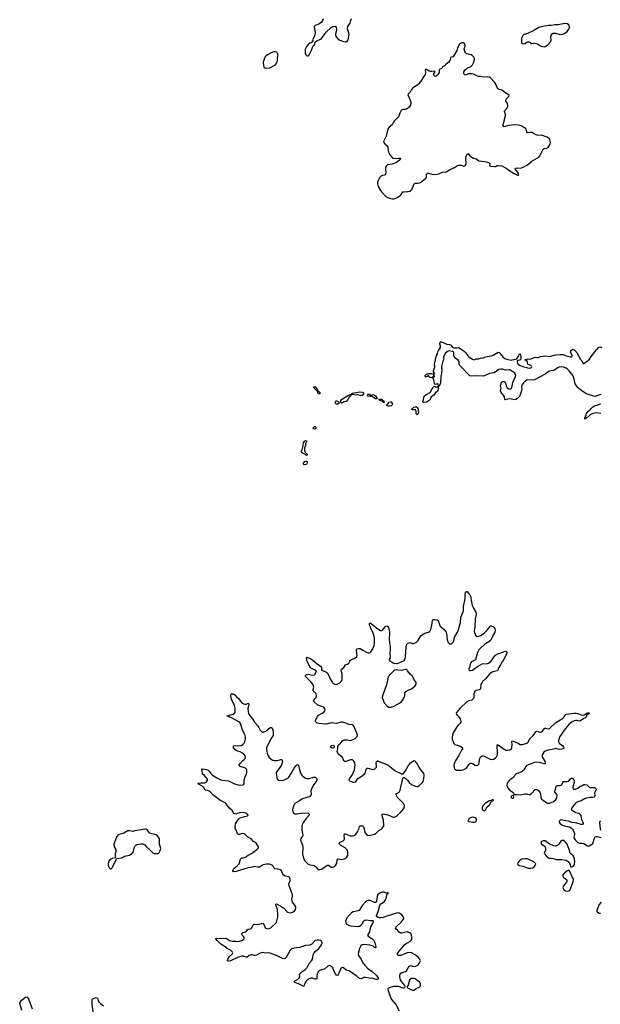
# Model space of a CAD drawing. Header units: inches. Extents: x 1835039 to 2027607, y 642849 to 774141.
# Tile 14 of 113: x 1881221 to 1894361, y 663888 to 686168. Entities that reach past the tile are written whole.
import ezdxf

# ---------------------------------------------------------------- set-up
doc = ezdxf.new("R2010")
doc.units = ezdxf.units.IN
doc.header["$MEASUREMENT"] = 0
for name, color, linetype in [('B8686', 7, 'Continuous'), ('B8687', 7, 'Continuous'), ('B8688', 7, 'Continuous'), ('B8696', 7, 'Continuous'), ('B8697', 7, 'Continuous'), ('B8698', 7, 'Continuous')]:
    doc.layers.add(name, color=color, linetype=linetype)

msp = doc.modelspace()

# ---------------------------------------------------------------- linework, layer by layer
at = {"layer": 'B8686', "color": 6, "elevation": 400}
for points in [[(1890000, 665523), (1889990, 665524), (1889870, 665499), (1889850, 665499), (1889830, 665507), (1889810, 665522), (1889770, 665568), (1889742, 665590), (1889726, 665610), (1889730, 665630), (1889746, 665650), (1889851, 665750), (1889903, 665810), (1889914, 665830), (1889912, 665850), (1889902, 665870), (1889872, 665910), (1889810, 665951), (1889770, 665954), (1889530, 665885), (1889450, 665852), (1889390, 665842), (1889365, 665845), (1889313, 665870), (1889296, 665890), (1889300, 665910), (1889333, 665990), (1889375, 666130), (1889397, 666163), (1889467, 666210), (1889500, 666250), (1889526, 666310), (1889533, 666367), (1889540, 666380), (1889558, 666390), (1889558, 666410), (1889550, 666415), (1889530, 666406), (1889515, 666405), (1889470, 666422), (1889430, 666422), (1889387, 666410), (1889350, 666391), (1889329, 666370), (1889311, 666330), (1889299, 666221), (1889294, 666206), (1889284, 666196), (1889270, 666192), (1889250, 666195), (1889150, 666237), (1889110, 666238), (1889088, 666230), (1889050, 666203), (1888976, 666130), (1888906, 666014), (1888879, 666001), (1888810, 665990), (1888770, 665978), (1888730, 665957), (1888697, 665930), (1888630, 665854), (1888606, 665810), (1888595, 665770), (1888599, 665739), (1888611, 665712), (1888659, 665679), (1888710, 665667), (1888870, 665650), (1888910, 665658), (1888942, 665678), (1888972, 665710), (1889010, 665773), (1889030, 665790), (1889070, 665796), (1889150, 665783), (1889204, 665784), (1889217, 665777), (1889221, 665770), (1889214, 665730), (1889161, 665639), (1889134, 665526), (1889099, 665470), (1889095, 665450), (1889110, 665426), (1889190, 665376), (1889235, 665330), (1889257, 665290), (1889269, 665251), (1889279, 665190), (1889279, 665170), (1889270, 665163), (1889250, 665172), (1889222, 665202), (1889147, 665227), (1889010, 665241), (1888970, 665237), (1888940, 665210), (1888911, 665150), (1888890, 665069), (1888885, 665010), (1888903, 664970), (1888951, 664911), (1888989, 664830), (1889030, 664775), (1889090, 664709), (1889200, 664630), (1889292, 664550), (1889331, 664490), (1889336, 664470), (1889330, 664449), (1889290, 664448), (1889210, 664471), (1889130, 664477), (1889050, 664496), (1889010, 664492), (1888950, 664465), (1888910, 664471), (1888890, 664485), (1888850, 664526), (1888790, 664561), (1888728, 664610), (1888670, 664643), (1888610, 664662), (1888550, 664712), (1888530, 664724), (1888510, 664723), (1888490, 664701), (1888445, 664590), (1888430, 664561), (1888410, 664541), (1888390, 664549), (1888370, 664578), (1888340, 664630), (1888317, 664690), (1888305, 664710), (1888270, 664745), (1888250, 664760), (1888230, 664764), (1888196, 664750), (1888127, 664693), (1888030, 664660), (1887998, 664642), (1887976, 664624), (1887965, 664610), (1887950, 664570), (1887944, 664530), (1887948, 664472), (1887940, 664460), (1887930, 664455), (1887910, 664459), (1887850, 664479), (1887810, 664478), (1887770, 664462), (1887727, 664433), (1887702, 664410), (1887680, 664380), (1887662, 664310), (1887650, 664292), (1887570, 664338), (1887450, 664384), (1887441, 664390), (1887438, 664410), (1887508, 664452), (1887531, 664469), (1887549, 664490), (1887558, 664510), (1887553, 664567), (1887560, 664580), (1887612, 664628), (1887650, 664650), (1887690, 664682), (1887730, 664724), (1887783, 664830), (1887825, 664875), (1887844, 664910), (1887857, 664950), (1887865, 665010), (1887879, 665041), (1887910, 665079), (1887990, 665154), (1888035, 665210), (1888060, 665250), (1888066, 665270), (1888065, 665290), (1888054, 665314), (1888032, 665332), (1887982, 665342), (1887950, 665341), (1887910, 665330), (1887890, 665316), (1887831, 665249), (1887791, 665229), (1887690, 665218), (1887550, 665173), (1887430, 665160), (1887370, 665142), (1887344, 665116), (1887252, 664950), (1887230, 664926), (1887210, 664917), (1887170, 664924), (1887050, 664988), (1886990, 665007), (1886890, 665047), (1886850, 665049), (1886790, 665042), (1886710, 665058), (1886650, 665036), (1886580, 665000), (1886550, 664991), (1886530, 664991), (1886490, 665006), (1886450, 665005), (1886416, 664990), (1886370, 664957), (1886350, 664956), (1886276, 664976), (1886246, 664974), (1886150, 664945), (1885990, 664873), (1885945, 664865), (1885925, 664870), (1885922, 664890), (1885928, 664910), (1885969, 664970), (1886036, 665030), (1886042, 665050), (1886038, 665070), (1885990, 665110), (1885914, 665154), (1885850, 665205), (1885770, 665250), (1885688, 665330), (1885659, 665370), (1885662, 665378), (1885676, 665384), (1885790, 665378), (1885890, 665384), (1885910, 665376), (1885944, 665344), (1885969, 665329), (1886030, 665313), (1886110, 665318), (1886170, 665309), (1886250, 665328), (1886290, 665356), (1886300, 665370), (1886302, 665390), (1886291, 665411), (1886255, 665450), (1886246, 665470), (1886247, 665493), (1886269, 665510), (1886333, 665527), (1886344, 665536), (1886370, 665573), (1886390, 665588), (1886450, 665598), (1886470, 665608), (1886486, 665634), (1886510, 665693), (1886530, 665701), (1886610, 665694), (1886690, 665719), (1886710, 665722), (1886730, 665718), (1886750, 665699), (1886778, 665618), (1886790, 665607), (1886830, 665599), (1886870, 665604), (1886910, 665624), (1887022, 665730), (1887033, 665747), (1887043, 665777), (1887062, 665870), (1887064, 665910), (1887054, 666030), (1887046, 666066), (1887020, 666130), (1887016, 666150), (1887023, 666157), (1887030, 666161), (1887050, 666157), (1887157, 666097), (1887202, 666062), (1887270, 665987), (1887291, 665971), (1887330, 665956), (1887370, 665962), (1887430, 665990), (1887451, 666010), (1887464, 666030), (1887471, 666070), (1887468, 666090), (1887448, 666130), (1887398, 666198), (1887384, 666224), (1887380, 666270), (1887394, 666330), (1887395, 666370), (1887391, 666390), (1887316, 666570), (1887315, 666610), (1887343, 666690), (1887345, 666730), (1887333, 666753), (1887310, 666773), (1887230, 666791), (1887195, 666810), (1887179, 666830), (1887145, 666905), (1887114, 666934), (1887070, 666946), (1886994, 666954), (1886979, 666970), (1886954, 667014), (1886933, 667033), (1886876, 667056), (1886810, 667062), (1886733, 667047), (1886650, 666994), (1886631, 666989), (1886610, 666988), (1886530, 667003), (1886510, 667002), (1886450, 666983), (1886394, 666974), (1886294, 666946), (1886119, 666890), (1886065, 666885), (1886045, 666890), (1886045, 666910), (1886052, 666930), (1886070, 666963), (1886140, 667020), (1886187, 667070), (1886199, 667090), (1886216, 667170), (1886230, 667190), (1886250, 667199), (1886290, 667204), (1886326, 667214), (1886410, 667272), (1886470, 667300), (1886586, 667390), (1886609, 667410), (1886623, 667430), (1886623, 667450), (1886573, 667533), (1886539, 667559), (1886510, 667572), (1886457, 667630), (1886379, 667679), (1886310, 667747), (1886266, 667754), (1886230, 667747), (1886190, 667727), (1886170, 667727), (1886156, 667736), (1886148, 667748), (1886136, 667790), (1886100, 667870), (1886099, 667930), (1886108, 667970), (1886129, 668011), (1886178, 668082), (1886199, 668101), (1886230, 668118), (1886290, 668131), (1886310, 668139), (1886378, 668150), (1886389, 668170), (1886339, 668210), (1886270, 668230), (1886190, 668224), (1886110, 668193), (1886090, 668196), (1886070, 668206), (1886026, 668270), (1885966, 668326), (1885890, 668432), (1885870, 668447), (1885750, 668504), (1885676, 668570), (1885590, 668625), (1885533, 668693), (1885510, 668713), (1885470, 668727), (1885430, 668735), (1885408, 668748), (1885387, 668790), (1885369, 668810), (1885343, 668830), (1885281, 668861), (1885269, 668870), (1885259, 668890), (1885310, 668902), (1885370, 668898), (1885410, 668901), (1885444, 668916), (1885474, 668950), (1885475, 668970), (1885464, 668990), (1885403, 669063), (1885370, 669090), (1885357, 669110), (1885349, 669169), (1885341, 669190), (1885341, 669210), (1885350, 669217), (1885411, 669210), (1885450, 669199), (1885483, 669183), (1885506, 669166), (1885545, 669110), (1885583, 669070), (1885682, 669010), (1885773, 668970), (1885810, 668960), (1885950, 668945), (1886070, 668883), (1886110, 668868), (1886190, 668850), (1886270, 668851), (1886294, 668866), (1886304, 668890), (1886303, 668950), (1886307, 668990), (1886322, 669038), (1886356, 669104), (1886364, 669130), (1886362, 669190), (1886352, 669212), (1886330, 669230), (1886208, 669268), (1886187, 669290), (1886190, 669310), (1886210, 669340), (1886270, 669402), (1886305, 669430), (1886321, 669450), (1886330, 669474), (1886327, 669510), (1886296, 669550), (1886264, 669570), (1886210, 669598), (1886150, 669615), (1886119, 669630), (1886075, 669670), (1886063, 669690), (1886058, 669710), (1886063, 669730), (1886070, 669737), (1886098, 669742), (1886190, 669735), (1886230, 669747), (1886270, 669770), (1886300, 669800), (1886318, 669830), (1886329, 669890), (1886330, 669930), (1886314, 669990), (1886310, 670000)], [(1886959, 670000), (1886959, 669990), (1886955, 669970), (1886905, 669895), (1886869, 669810), (1886830, 669743), (1886807, 669690), (1886803, 669650), (1886833, 669530), (1886870, 669476), (1886912, 669432), (1886950, 669413), (1886990, 669405), (1887052, 669408), (1887130, 669430), (1887150, 669428), (1887165, 669410), (1887168, 669388), (1887162, 669350), (1887145, 669310), (1887110, 669250), (1887025, 669130), (1887024, 669110), (1887043, 669010), (1887050, 668988), (1887070, 668963), (1887095, 668955), (1887190, 668959), (1887230, 668972), (1887290, 669008), (1887310, 669030), (1887362, 669110), (1887430, 669230), (1887470, 669284), (1887490, 669304), (1887510, 669316), (1887530, 669298), (1887550, 669190), (1887584, 669104), (1887606, 669070), (1887630, 669050), (1887690, 669008), (1887730, 668995), (1887770, 668995), (1887870, 669030), (1887910, 669025), (1887932, 669012), (1887940, 669000), (1887945, 668990), (1887944, 668970), (1887927, 668930), (1887876, 668864), (1887819, 668750), (1887810, 668710), (1887821, 668650), (1887816, 668630), (1887805, 668610), (1887790, 668591), (1887770, 668579), (1887670, 668555), (1887610, 668532), (1887551, 668489), (1887450, 668430), (1887430, 668403), (1887410, 668353), (1887396, 668290), (1887399, 668250), (1887410, 668227), (1887425, 668210), (1887450, 668200), (1887490, 668198), (1887630, 668217), (1887750, 668210), (1887772, 668190), (1887772, 668170), (1887759, 668150), (1887696, 668084), (1887647, 668013), (1887616, 667950), (1887603, 667910), (1887604, 667830), (1887625, 667750), (1887630, 667710), (1887625, 667690), (1887584, 667636), (1887579, 667610), (1887582, 667590), (1887620, 667490), (1887630, 667450), (1887632, 667390), (1887621, 667330), (1887621, 667290), (1887647, 667193), (1887670, 667144), (1887750, 667059), (1887790, 667043), (1887850, 667040), (1887888, 667028), (1887921, 667001), (1887965, 666945), (1887990, 666934), (1888010, 666935), (1888050, 666949), (1888170, 667027), (1888190, 667035), (1888210, 667035), (1888270, 666992), (1888290, 666989), (1888330, 667001), (1888350, 667013), (1888369, 667031), (1888390, 667067), (1888398, 667090), (1888407, 667153), (1888418, 667170), (1888430, 667176), (1888512, 667168), (1888570, 667181), (1888602, 667198), (1888623, 667217), (1888646, 667254), (1888651, 667290), (1888649, 667330), (1888637, 667370), (1888627, 667390), (1888590, 667430), (1888485, 667490), (1888462, 667510), (1888450, 667530), (1888457, 667550), (1888545, 667590), (1888564, 667610), (1888572, 667630), (1888573, 667650), (1888564, 667716), (1888570, 667744), (1888590, 667747), (1888610, 667740), (1888685, 667705), (1888710, 667698), (1888750, 667698), (1888791, 667709), (1888830, 667737), (1888869, 667791), (1888898, 667850), (1888912, 667908), (1888930, 667925), (1888950, 667929), (1888985, 667925), (1888996, 667916), (1889008, 667888), (1889023, 667810), (1889038, 667770), (1889067, 667730), (1889090, 667715), (1889130, 667708), (1889190, 667719), (1889250, 667739), (1889290, 667762), (1889350, 667819), (1889404, 667850), (1889427, 667870), (1889450, 667900), (1889459, 667921), (1889463, 667950), (1889451, 668049), (1889424, 668150), (1889424, 668176), (1889430, 668196), (1889450, 668201), (1889550, 668173), (1889670, 668119), (1889698, 668122), (1889730, 668136), (1889770, 668165), (1889840, 668230), (1889894, 668290), (1889924, 668330), (1889930, 668350), (1889929, 668389), (1889908, 668430), (1889775, 668570), (1889738, 668630), (1889738, 668650), (1889809, 668691), (1889835, 668730), (1889881, 668970), (1889890, 668998), (1889902, 669018), (1889910, 669023), (1889930, 669020), (1889970, 668992), (1890000, 668956)], [(1890000, 669264), (1889962, 669190), (1889910, 669118), (1889890, 669099), (1889870, 669093), (1889710, 669173), (1889600, 669260), (1889570, 669290), (1889539, 669310), (1889330, 669389), (1889311, 669389), (1889291, 669369), (1889283, 669350), (1889281, 669330), (1889288, 669290), (1889288, 669250), (1889276, 669230), (1889250, 669208), (1889223, 669197), (1889110, 669224), (1889090, 669226), (1889079, 669221), (1889063, 669210), (1889053, 669190), (1889030, 669110), (1889017, 669090), (1888973, 669050), (1888859, 668981), (1888810, 668915), (1888790, 668905), (1888770, 668906), (1888696, 668936), (1888685, 668945), (1888677, 668970), (1888684, 668990), (1888754, 669090), (1888796, 669190), (1888811, 669310), (1888804, 669350), (1888784, 669390), (1888770, 669405), (1888750, 669416), (1888730, 669420), (1888710, 669417), (1888610, 669384), (1888585, 669385), (1888570, 669390), (1888559, 669399), (1888524, 669470), (1888470, 669522), (1888430, 669550), (1888420, 669570), (1888409, 669610), (1888424, 669670), (1888424, 669730), (1888429, 669750), (1888485, 669795), (1888530, 669848), (1888550, 669863), (1888570, 669870), (1888630, 669870), (1888710, 669859), (1888730, 669865), (1888814, 669906), (1888842, 669930), (1888856, 669950), (1888864, 669990), (1888862, 670000)], [(1890000, 665052), (1889990, 665050), (1889846, 664990), (1889799, 664990), (1889773, 665010), (1889772, 665030), (1889781, 665050), (1889930, 665232), (1889970, 665265), (1890000, 665281)], [(1889817, 663730), (1889736, 663890), (1889699, 663939), (1889648, 663988), (1889630, 664017), (1889568, 664190), (1889562, 664210), (1889562, 664238), (1889570, 664255), (1889590, 664270), (1889690, 664296), (1889776, 664296), (1889810, 664288), (1889890, 664259), (1889910, 664258), (1889934, 664266), (1889942, 664290), (1889935, 664310), (1889862, 664402), (1889842, 664442), (1889824, 664510), (1889824, 664550), (1889830, 664570), (1889847, 664590), (1889870, 664604), (1889950, 664630), (1889975, 664645), (1889992, 664668), (1890000, 664683)], [(1890000, 664302), (1889992, 664290), (1889992, 664270), (1890000, 664262)], [(1881266, 663750), (1881221, 663910), (1881222, 663930), (1881270, 663985), (1881330, 664038), (1881350, 664051), (1881370, 664056), (1881390, 664046), (1881421, 664010), (1881503, 663783)], [(1882890, 663661), (1882865, 663890), (1882865, 663995), (1882872, 664008), (1882950, 664042), (1882970, 664038), (1882990, 664012), (1882996, 663970), (1883018, 663938), (1883056, 663896), (1883119, 663850)]]:
    msp.add_lwpolyline(points, dxfattribs=at)
at = {"layer": 'B8686', "color": 6}
for points, elevation in [([(1888310, 669683), (1888275, 669690), (1888257, 669710), (1888259, 669730), (1888290, 669747), (1888310, 669750), (1888330, 669745), (1888341, 669730), (1888341, 669710), (1888330, 669689)], 400), ([(1884050, 667853), (1883830, 667816), (1883779, 667801), (1883750, 667803), (1883710, 667815), (1883670, 667813), (1883577, 667763), (1883470, 667728), (1883444, 667716), (1883424, 667696), (1883409, 667671), (1883393, 667607), (1883367, 667550), (1883354, 667506), (1883360, 667450), (1883395, 667390), (1883400, 667370), (1883401, 667350), (1883384, 667290), (1883379, 667250), (1883392, 667208), (1883380, 667200), (1883312, 667190), (1883270, 667165), (1883239, 667130), (1883223, 667077), (1883226, 667030), (1883250, 666971), (1883271, 666951), (1883290, 666951), (1883310, 666966), (1883352, 667050), (1883380, 667120), (1883416, 667184), (1883530, 667202), (1883550, 667210), (1883570, 667228), (1883590, 667238), (1883710, 667265), (1883750, 667285), (1883786, 667330), (1883796, 667350), (1883812, 667428), (1883833, 667470), (1883849, 667491), (1883870, 667503), (1883970, 667518), (1884010, 667520), (1884030, 667515), (1884050, 667500), (1884090, 667448), (1884170, 667385), (1884233, 667313), (1884270, 667301), (1884323, 667297), (1884350, 667300), (1884370, 667310), (1884404, 667370), (1884414, 667410), (1884389, 667510), (1884382, 667630), (1884363, 667670), (1884330, 667711), (1884310, 667723), (1884210, 667746), (1884170, 667762), (1884150, 667779), (1884110, 667827), (1884090, 667843), (1884070, 667852)], 500)]:
    msp.add_lwpolyline(points, close=True, dxfattribs=dict(at, elevation=elevation))
at = {"layer": 'B8687', "color": 6, "elevation": 400}
for points in [[(1887990, 677700), (1887973, 677710), (1887965, 677730), (1887960, 677760), (1887920, 677790), (1887889, 677829), (1887881, 677850), (1887890, 677867), (1887910, 677862), (1887941, 677821), (1887954, 677810), (1887978, 677758), (1887990, 677753), (1888014, 677730), (1888016, 677710), (1888010, 677705)], [(1888925, 677665), (1888870, 677682), (1888830, 677673), (1888770, 677689), (1888735, 677685), (1888722, 677678), (1888703, 677650), (1888675, 677625), (1888651, 677570), (1888630, 677540), (1888610, 677529), (1888546, 677514), (1888510, 677490), (1888484, 677510), (1888492, 677550), (1888507, 677570), (1888650, 677662), (1888698, 677690), (1888723, 677697), (1888735, 677705), (1888735, 677710), (1888750, 677717), (1888910, 677749), (1888977, 677737), (1888991, 677730), (1889005, 677710), (1889005, 677690), (1888998, 677682), (1888970, 677666)], [(1888410, 677468), (1888390, 677470), (1888377, 677477), (1888369, 677489), (1888364, 677510), (1888367, 677530), (1888380, 677540), (1888390, 677542), (1888417, 677537), (1888431, 677530), (1888446, 677510), (1888448, 677490), (1888427, 677473)], [(1889170, 677672), (1889190, 677672), (1889210, 677682), (1889230, 677685), (1889250, 677675), (1889279, 677650), (1889301, 677610), (1889302, 677590), (1889290, 677585), (1889270, 677589), (1889206, 677630), (1889190, 677646), (1889170, 677638), (1889150, 677638), (1889110, 677649), (1889095, 677670), (1889098, 677690), (1889110, 677696), (1889130, 677696)], [(1889450, 677502), (1889438, 677518), (1889415, 677535), (1889370, 677549), (1889362, 677562), (1889349, 677571), (1889370, 677582), (1889410, 677578), (1889451, 677550), (1889472, 677510), (1889470, 677506)], [(1889590, 677422), (1889564, 677424), (1889546, 677430), (1889528, 677452), (1889538, 677470), (1889550, 677476), (1889585, 677515), (1889610, 677524), (1889630, 677520), (1889654, 677493), (1889658, 677470), (1889651, 677449), (1889630, 677428)], [(1887890, 676899), (1887870, 676910), (1887866, 676930), (1887870, 676940), (1887890, 676963), (1887910, 676964), (1887922, 676950), (1887925, 676930), (1887910, 676907)], [(1887710, 676307), (1887690, 676321), (1887677, 676337), (1887614, 676370), (1887602, 676390), (1887602, 676410), (1887621, 676459), (1887645, 676590), (1887670, 676629), (1887690, 676642), (1887710, 676641), (1887718, 676630), (1887686, 676570), (1887686, 676530), (1887667, 676470), (1887663, 676430), (1887684, 676384), (1887735, 676330), (1887726, 676314)], [(1887670, 676092), (1887652, 676092), (1887644, 676110), (1887645, 676130), (1887661, 676159), (1887673, 676170), (1887710, 676180), (1887725, 676170), (1887730, 676150), (1887723, 676117), (1887710, 676104)]]:
    msp.add_lwpolyline(points, close=True, dxfattribs=at)
for points in [[(1888862, 670000), (1888860, 670010), (1888819, 670090), (1888785, 670185), (1888770, 670201), (1888750, 670211), (1888670, 670218), (1888599, 670250), (1888530, 670270), (1888488, 670272), (1888390, 670245), (1888270, 670254), (1888190, 670231), (1888150, 670225), (1887990, 670239), (1887957, 670250), (1887929, 670270), (1887918, 670290), (1887916, 670310), (1887930, 670350), (1887958, 670402), (1887985, 670430), (1888070, 670473), (1888105, 670495), (1888127, 670530), (1888132, 670550), (1888130, 670570), (1888103, 670610), (1888070, 670626), (1887990, 670650), (1887970, 670660), (1887885, 670730), (1887869, 670750), (1887877, 670770), (1887910, 670804), (1887927, 670830), (1887936, 670870), (1887927, 670910), (1887890, 670950), (1887865, 670990), (1887864, 671010), (1887876, 671064), (1887873, 671090), (1887852, 671132), (1887818, 671178), (1887690, 671308), (1887689, 671330), (1887709, 671350), (1887730, 671355), (1887790, 671350), (1887850, 671336), (1887890, 671343), (1887910, 671361), (1887927, 671413), (1887939, 671430), (1887826, 671486), (1887802, 671510), (1887763, 671570), (1887742, 671622), (1887725, 671650), (1887719, 671670), (1887720, 671700), (1887710, 671734), (1887730, 671742), (1887810, 671707), (1887856, 671676), (1887957, 671590), (1888030, 671542), (1888052, 671510), (1888053, 671470), (1888060, 671450), (1888090, 671430), (1888152, 671410), (1888175, 671395), (1888196, 671370), (1888250, 671255), (1888290, 671176), (1888302, 671162), (1888310, 671153), (1888350, 671133), (1888390, 671126), (1888470, 671163), (1888495, 671190), (1888516, 671224), (1888522, 671250), (1888518, 671370), (1888496, 671430), (1888495, 671450), (1888504, 671470), (1888557, 671510), (1888575, 671530), (1888598, 671570), (1888630, 671584), (1888669, 671610), (1888690, 671651), (1888710, 671674), (1888730, 671687), (1888790, 671710), (1888830, 671733), (1888848, 671752), (1888855, 671790), (1888845, 671895), (1888847, 671913), (1888858, 671930), (1888890, 671940), (1888930, 671936), (1888990, 671899), (1889070, 671859), (1889110, 671844), (1889130, 671842), (1889150, 671851), (1889170, 671867), (1889216, 671930), (1889241, 672010), (1889249, 672050), (1889253, 672110), (1889251, 672170), (1889243, 672210), (1889212, 672312), (1889171, 672390), (1889163, 672423), (1889138, 672470), (1889135, 672505), (1889150, 672518), (1889250, 672448), (1889302, 672402), (1889390, 672349), (1889410, 672344), (1889430, 672353), (1889490, 672430), (1889510, 672444), (1889530, 672450), (1889555, 672435), (1889570, 672411), (1889590, 672334), (1889594, 672270), (1889586, 672167), (1889594, 672054), (1889605, 671990), (1889607, 671927), (1889599, 671830), (1889604, 671730), (1889580, 671690), (1889583, 671670), (1889650, 671628), (1889690, 671610), (1889750, 671600), (1889770, 671603), (1889910, 671660), (1889930, 671675), (1889948, 671710), (1889950, 671774), (1889969, 671949), (1889970, 671990), (1889972, 672010), (1889984, 672036), (1890000, 672051)], [(1890000, 671436), (1889990, 671448), (1889970, 671464), (1889950, 671467), (1889890, 671450), (1889830, 671443), (1889750, 671455), (1889710, 671450), (1889685, 671435), (1889602, 671350), (1889570, 671310), (1889561, 671290), (1889520, 671120), (1889430, 670870), (1889428, 670830), (1889444, 670770), (1889470, 670711), (1889530, 670640), (1889550, 670624), (1889570, 670615), (1889590, 670612), (1889630, 670615), (1889670, 670628), (1889790, 670685), (1889852, 670728), (1889890, 670777), (1889920, 670830), (1889934, 670870), (1889941, 670939), (1889950, 670959), (1889980, 670980), (1890000, 670990)], [(1886310, 670000), (1886257, 670117), (1886224, 670230), (1886205, 670265), (1886183, 670283), (1886030, 670364), (1885965, 670390), (1885950, 670401), (1885909, 670410), (1885922, 670418), (1885950, 670421), (1886050, 670454), (1886083, 670477), (1886095, 670490), (1886100, 670510), (1886097, 670590), (1886086, 670646), (1886014, 670790), (1886001, 670870), (1886006, 670914), (1886050, 670911), (1886070, 670903), (1886090, 670887), (1886127, 670847), (1886171, 670810), (1886250, 670711), (1886275, 670695), (1886330, 670675), (1886350, 670679), (1886390, 670701), (1886405, 670690), (1886407, 670667), (1886386, 670590), (1886389, 670510), (1886401, 670470), (1886425, 670430), (1886490, 670350), (1886536, 670270), (1886612, 670190), (1886634, 670154), (1886663, 670090), (1886690, 670058), (1886712, 670048), (1886730, 670047), (1886750, 670052), (1886790, 670070), (1886890, 670148), (1886910, 670155), (1886930, 670146), (1886936, 670136), (1886956, 670070), (1886959, 670000)]]:
    msp.add_lwpolyline(points, dxfattribs=at)
at = {"layer": 'B8688', "color": 6, "elevation": 500}
for points in [[(1888091, 686189), (1888074, 686146), (1888050, 686113), (1887990, 686070), (1887905, 686035), (1887888, 686012), (1887891, 685949), (1887906, 685890), (1887906, 685870), (1887883, 685777), (1887851, 685710), (1887852, 685690), (1887846, 685670), (1887817, 685643), (1887790, 685633), (1887756, 685610), (1887710, 685559), (1887690, 685518), (1887684, 685490), (1887684, 685410), (1887688, 685388), (1887710, 685361), (1887730, 685347), (1887750, 685351), (1887770, 685371), (1887833, 685490), (1887855, 685565), (1887863, 685577), (1887890, 685594), (1887902, 685630), (1887902, 685650), (1887914, 685666), (1887949, 685691), (1888030, 685728), (1888050, 685744), (1888157, 685883), (1888270, 685994), (1888310, 686016), (1888350, 686021), (1888372, 686012), (1888384, 685990), (1888389, 685949), (1888384, 685890), (1888372, 685850), (1888372, 685810), (1888390, 685770), (1888426, 685726), (1888464, 685704), (1888550, 685676), (1888590, 685668), (1888610, 685668), (1888630, 685676), (1888655, 685710), (1888676, 685830), (1888664, 685884), (1888639, 685950), (1888638, 685970), (1888650, 686010), (1888698, 686090), (1888713, 686150), (1888730, 686196)], [(1890000, 684161), (1889978, 684142), (1889950, 684135), (1889890, 684137), (1889868, 684130), (1889852, 684110), (1889821, 684050), (1889791, 683970), (1889694, 683870), (1889680, 683850), (1889650, 683790), (1889584, 683736), (1889556, 683690), (1889516, 683530), (1889494, 683486), (1889459, 683430), (1889457, 683410), (1889463, 683390), (1889490, 683350), (1889536, 683310), (1889550, 683290), (1889556, 683270), (1889557, 683210), (1889567, 683170), (1889601, 683110), (1889647, 683050), (1889670, 683033), (1889710, 683024), (1889790, 683034), (1889832, 683032), (1889836, 683030), (1889836, 683010), (1889820, 682990), (1889775, 682950), (1889735, 682925), (1889650, 682895), (1889550, 682884), (1889530, 682868), (1889518, 682850), (1889503, 682810), (1889502, 682770), (1889511, 682710), (1889499, 682670), (1889490, 682659), (1889470, 682650), (1889430, 682642), (1889407, 682633), (1889362, 682590), (1889332, 682530), (1889320, 682490), (1889316, 682450), (1889332, 682392), (1889386, 682306), (1889412, 682270), (1889510, 682168), (1889550, 682142), (1889610, 682121), (1889656, 682116), (1889690, 682117), (1889730, 682127), (1889779, 682150), (1889833, 682190), (1889851, 682209), (1889875, 682250), (1889894, 682270), (1889924, 682276), (1890000, 682277)]]:
    msp.add_lwpolyline(points, dxfattribs=at)
msp.add_lwpolyline([(1887010, 685441), (1886970, 685439), (1886910, 685418), (1886830, 685375), (1886779, 685330), (1886763, 685297), (1886733, 685210), (1886731, 685190), (1886737, 685137), (1886750, 685092), (1886770, 685076), (1886810, 685068), (1886881, 685079), (1887010, 685147), (1887029, 685171), (1887046, 685214), (1887053, 685250), (1887053, 685290), (1887066, 685350), (1887061, 685401), (1887032, 685432)], close=True, dxfattribs=at)
at = {"layer": 'B8696', "color": 6, "elevation": 400}
for points in [[(1891024, 670000), (1891011, 669951), (1891007, 669913), (1891009, 669890), (1891050, 669790), (1891069, 669770), (1891130, 669754), (1891191, 669731), (1891228, 669710), (1891244, 669690), (1891239, 669670), (1891210, 669626), (1891161, 669519), (1891090, 669415), (1891067, 669370), (1891054, 669330), (1891049, 669290), (1891057, 669237), (1891072, 669212), (1891109, 669189), (1891164, 669184), (1891210, 669187), (1891270, 669201), (1891330, 669230), (1891390, 669318), (1891410, 669337), (1891430, 669346), (1891450, 669345), (1891470, 669336), (1891530, 669300), (1891566, 669294), (1891590, 669300), (1891605, 669315), (1891617, 669343), (1891629, 669430), (1891641, 669470), (1891664, 669496), (1891690, 669511), (1891710, 669511), (1891730, 669504), (1891870, 669434), (1891910, 669426), (1891950, 669434), (1891994, 669470), (1892011, 669490), (1892031, 669530), (1892035, 669585), (1892024, 669730), (1892030, 669757), (1892050, 669758), (1892210, 669646), (1892230, 669639), (1892270, 669635), (1892310, 669645), (1892330, 669656), (1892348, 669672), (1892358, 669690), (1892364, 669770), (1892358, 669830), (1892369, 669851), (1892424, 669824), (1892490, 669805), (1892550, 669769), (1892590, 669767), (1892705, 669795), (1892730, 669819), (1892761, 669890), (1892843, 669970), (1892865, 670000)], [(1893482, 670000), (1893447, 669950), (1893420, 669890), (1893412, 669850), (1893425, 669805), (1893442, 669782), (1893502, 669742), (1893530, 669710), (1893535, 669690), (1893527, 669670), (1893490, 669659), (1893430, 669651), (1893353, 669673), (1893330, 669672), (1893270, 669656), (1893170, 669642), (1893110, 669613), (1893084, 669590), (1893061, 669559), (1893047, 669530), (1893043, 669510), (1893044, 669490), (1893050, 669476), (1893105, 669390), (1893114, 669350), (1893110, 669330), (1893090, 669328), (1892982, 669362), (1892913, 669367), (1892870, 669360), (1892729, 669310), (1892697, 669290), (1892675, 669270), (1892630, 669194), (1892590, 669152), (1892550, 669133), (1892458, 669102), (1892430, 669076), (1892401, 669030), (1892310, 668966), (1892267, 668913), (1892250, 668873), (1892247, 668847), (1892253, 668810), (1892290, 668757), (1892373, 668690), (1892393, 668670), (1892410, 668642), (1892434, 668634), (1892470, 668634), (1892550, 668625), (1892650, 668651), (1892690, 668648), (1892750, 668635), (1892770, 668636), (1892810, 668667), (1892880, 668740), (1892890, 668747), (1892910, 668750), (1892930, 668746), (1892950, 668736), (1892970, 668717), (1893000, 668670), (1893006, 668650), (1893012, 668572), (1893030, 668533), (1893050, 668514), (1893090, 668492), (1893150, 668447), (1893170, 668438), (1893210, 668441), (1893290, 668468), (1893344, 668510), (1893370, 668547), (1893378, 668570), (1893384, 668610), (1893376, 668636), (1893333, 668690), (1893330, 668710), (1893371, 668829), (1893390, 668839), (1893450, 668836), (1893470, 668843), (1893490, 668865), (1893512, 668908), (1893530, 668926), (1893610, 668928), (1893641, 668939), (1893658, 668950), (1893690, 668988), (1893710, 669004), (1893730, 669002), (1893750, 668985), (1893762, 668970), (1893770, 668950), (1893770, 668910), (1893746, 668830), (1893739, 668790), (1893745, 668765), (1893757, 668757), (1893790, 668755), (1893817, 668763), (1893850, 668780), (1893901, 668819), (1893950, 668839), (1893990, 668862), (1894010, 668865), (1894055, 668855), (1894100, 668810), (1894130, 668796), (1894170, 668792), (1894230, 668794), (1894248, 668788), (1894262, 668770), (1894264, 668750), (1894233, 668670), (1894238, 668610), (1894233, 668590), (1894222, 668578), (1894192, 668568), (1894130, 668567), (1894050, 668552), (1894004, 668536), (1893926, 668494), (1893850, 668473), (1893810, 668446), (1893730, 668358), (1893713, 668330), (1893708, 668310), (1893712, 668292), (1893733, 668270), (1893809, 668229), (1893875, 668210), (1893906, 668186), (1893918, 668158), (1893937, 668070), (1893969, 668010), (1893974, 667986), (1893970, 667961), (1893950, 667954), (1893930, 667955), (1893829, 667990), (1893790, 667997), (1893722, 668002), (1893639, 668030), (1893570, 668041), (1893510, 668058), (1893490, 668060), (1893450, 668051), (1893431, 668030), (1893433, 668010), (1893446, 667990), (1893493, 667950), (1893546, 667930), (1893663, 667903), (1893701, 667881), (1893733, 667853), (1893749, 667830), (1893776, 667750), (1893776, 667730), (1893763, 667670), (1893767, 667650), (1893792, 667608), (1893850, 667552), (1893870, 667538), (1893890, 667534), (1893952, 667532), (1893990, 667524), (1894070, 667470), (1894090, 667466), (1894110, 667472), (1894170, 667509), (1894190, 667530), (1894228, 667650), (1894245, 667675), (1894270, 667685), (1894290, 667686), (1894350, 667668), (1894370, 667666)], [(1890000, 668956), (1890038, 668910), (1890090, 668862), (1890170, 668824), (1890210, 668817), (1890230, 668820), (1890262, 668838), (1890337, 668910), (1890350, 668931), (1890368, 668990), (1890378, 669078), (1890368, 669110), (1890280, 669220), (1890210, 669341), (1890170, 669393), (1890150, 669397), (1890070, 669351), (1890050, 669334), (1890012, 669288), (1890000, 669264)], [(1894373, 667830), (1894356, 667910), (1894348, 668010), (1894356, 668030), (1894370, 668039)], [(1894381, 666199), (1894330, 666136), (1894317, 666110), (1894284, 666010), (1894282, 665990), (1894295, 665970), (1894333, 665953), (1894367, 665947)], [(1890000, 665281), (1890053, 665310), (1890075, 665330), (1890088, 665350), (1890094, 665370), (1890094, 665410), (1890086, 665450), (1890070, 665487), (1890050, 665508), (1890010, 665523), (1890000, 665523)], [(1890000, 664683), (1890030, 664745), (1890050, 664762), (1890070, 664763), (1890111, 664751), (1890167, 664747), (1890190, 664750), (1890228, 664770), (1890248, 664790), (1890273, 664827), (1890290, 664870), (1890288, 664890), (1890280, 664910), (1890248, 664950), (1890174, 665010), (1890090, 665055), (1890050, 665060), (1890000, 665052)], [(1890000, 664262), (1890012, 664250), (1890102, 664210), (1890150, 664207), (1890193, 664247), (1890230, 664257), (1890270, 664277), (1890283, 664290), (1890293, 664310), (1890293, 664350), (1890286, 664370), (1890267, 664390), (1890170, 664464), (1890150, 664471), (1890090, 664472), (1890048, 664450), (1890035, 664430), (1890030, 664370), (1890010, 664318), (1890000, 664302)]]:
    msp.add_lwpolyline(points, dxfattribs=at)
for points in [[(1892395, 668615), (1892370, 668613), (1892344, 668590), (1892341, 668570), (1892350, 668559), (1892370, 668549), (1892390, 668551), (1892403, 668570), (1892402, 668602)], [(1891938, 668518), (1891910, 668514), (1891890, 668498), (1891845, 668490), (1891750, 668421), (1891710, 668383), (1891690, 668342), (1891685, 668310), (1891695, 668290), (1891710, 668275), (1891730, 668267), (1891750, 668276), (1891764, 668290), (1891795, 668345), (1891850, 668399), (1891896, 668484), (1891926, 668490), (1891946, 668510)], [(1891470, 668119), (1891426, 668110), (1891394, 668090), (1891367, 668050), (1891366, 668030), (1891383, 668023), (1891470, 668009), (1891510, 668009), (1891540, 668020), (1891552, 668030), (1891561, 668050), (1891561, 668070), (1891552, 668090), (1891530, 668110), (1891510, 668116)], [(1893510, 667596), (1893490, 667593), (1893470, 667579), (1893450, 667557), (1893419, 667510), (1893390, 667479), (1893370, 667470), (1893350, 667468), (1893310, 667473), (1893211, 667511), (1893110, 667586), (1893070, 667586), (1893050, 667582), (1893028, 667570), (1893018, 667550), (1893020, 667530), (1893029, 667510), (1893105, 667465), (1893124, 667430), (1893122, 667378), (1893088, 667308), (1893097, 667290), (1893133, 667250), (1893190, 667203), (1893210, 667193), (1893250, 667196), (1893290, 667190), (1893370, 667165), (1893490, 667164), (1893590, 667147), (1893636, 667116), (1893659, 667090), (1893682, 667050), (1893690, 667002), (1893710, 666999), (1893730, 667008), (1893765, 667030), (1893778, 667050), (1893784, 667130), (1893770, 667210), (1893750, 667250), (1893694, 667293), (1893680, 667310), (1893655, 667390), (1893610, 667509), (1893582, 667550), (1893555, 667575), (1893530, 667592)], [(1892670, 667183), (1892587, 667173), (1892544, 667150), (1892524, 667130), (1892495, 667090), (1892488, 667070), (1892495, 667050), (1892522, 667030), (1892610, 667010), (1892730, 666969), (1892790, 666968), (1892830, 666977), (1892862, 666998), (1892888, 667030), (1892898, 667050), (1892899, 667070), (1892882, 667090), (1892855, 667110), (1892730, 667175), (1892710, 667181)], [(1893650, 666921), (1893630, 666917), (1893610, 666906), (1893550, 666856), (1893527, 666830), (1893516, 666810), (1893512, 666790), (1893518, 666770), (1893530, 666755), (1893590, 666718), (1893597, 666710), (1893604, 666690), (1893604, 666670), (1893596, 666650), (1893528, 666572), (1893517, 666550), (1893515, 666530), (1893526, 666490), (1893543, 666470), (1893570, 666456), (1893610, 666450), (1893650, 666453), (1893670, 666471), (1893690, 666503), (1893750, 666667), (1893758, 666710), (1893750, 666736), (1893724, 666770), (1893670, 666894)]]:
    msp.add_lwpolyline(points, close=True, dxfattribs=at)
at = {"layer": 'B8697', "color": 6, "elevation": 400}
for points in [[(1894372, 677688), (1894286, 677654), (1894250, 677643), (1894210, 677646), (1894050, 677700), (1893950, 677763), (1893870, 677826), (1893847, 677850), (1893795, 677930), (1893765, 678065), (1893748, 678110), (1893659, 678219), (1893610, 678269), (1893590, 678282), (1893530, 678307), (1893490, 678313), (1893430, 678305), (1893405, 678295), (1893347, 678250), (1893310, 678230), (1893250, 678225), (1893210, 678215), (1893170, 678193), (1893114, 678146), (1892870, 678020), (1892830, 678011), (1892723, 678017), (1892689, 678011), (1892666, 677994), (1892626, 677954), (1892586, 677894), (1892578, 677870), (1892585, 677810), (1892581, 677770), (1892530, 677643), (1892490, 677593), (1892450, 677572), (1892410, 677564), (1892350, 677582), (1892310, 677586), (1892270, 677582), (1892210, 677562), (1892204, 677570), (1892195, 677635), (1892161, 677681), (1892129, 677710), (1892114, 677730), (1892099, 677770), (1892114, 677830), (1892102, 677890), (1892118, 677930), (1892118, 677950), (1892150, 677982), (1892190, 677982), (1892210, 677962), (1892236, 677870), (1892257, 677837), (1892290, 677814), (1892310, 677810), (1892330, 677816), (1892350, 677833), (1892361, 677850), (1892368, 677872), (1892374, 677930), (1892383, 677957), (1892445, 678090), (1892448, 678130), (1892426, 678170), (1892310, 678244), (1892290, 678248), (1892218, 678238), (1892150, 678258), (1892110, 678262), (1892064, 678250), (1891960, 678180), (1891850, 678162), (1891717, 678103), (1891568, 678108), (1891450, 678099), (1891410, 678107), (1891330, 678181), (1891274, 678254), (1891212, 678310), (1891176, 678350), (1891166, 678370), (1891168, 678430), (1891141, 678461), (1891090, 678504), (1891055, 678550), (1891047, 678570), (1891048, 678628), (1891042, 678642), (1891017, 678657), (1890946, 678674), (1890903, 678657), (1890860, 678620), (1890825, 678570), (1890816, 678544), (1890810, 678470), (1890796, 678444), (1890772, 678348), (1890768, 678290), (1890771, 678251), (1890769, 678169), (1890751, 678090), (1890743, 677950), (1890730, 677905), (1890720, 677900), (1890710, 677878), (1890700, 677880), (1890688, 677910), (1890670, 677928), (1890630, 677915), (1890618, 677918), (1890610, 677926), (1890598, 677990), (1890579, 678050), (1890586, 678074), (1890590, 678074), (1890595, 678085), (1890606, 678090), (1890602, 678122), (1890590, 678126), (1890574, 678086), (1890570, 678086), (1890565, 678075), (1890530, 678064), (1890509, 678069), (1890499, 678079), (1890488, 678090), (1890470, 678126), (1890457, 678103), (1890430, 678088), (1890410, 678088), (1890399, 678110), (1890407, 678133), (1890429, 678150), (1890476, 678164), (1890544, 678164), (1890572, 678152), (1890590, 678134), (1890602, 678138), (1890606, 678170), (1890588, 678210), (1890589, 678230), (1890596, 678244), (1890614, 678310), (1890614, 678330), (1890605, 678350), (1890606, 678374), (1890653, 678567), (1890679, 678610), (1890686, 678654), (1890698, 678682), (1890721, 678710), (1890741, 678750), (1890743, 678777), (1890729, 678830), (1890729, 678850), (1890750, 678878), (1890770, 678881), (1890888, 678828), (1890950, 678817), (1890970, 678807), (1891018, 678758), (1891050, 678742), (1891110, 678741), (1891150, 678750), (1891191, 678730), (1891278, 678670), (1891310, 678636), (1891364, 678564), (1891394, 678534), (1891470, 678485), (1891510, 678472), (1891553, 678493), (1891607, 678493), (1891646, 678510), (1891710, 678514), (1891741, 678530), (1891802, 678550), (1891890, 678565), (1891950, 678586), (1892010, 678625), (1892050, 678644), (1892070, 678637), (1892090, 678620), (1892155, 678535), (1892200, 678500), (1892270, 678478), (1892350, 678467), (1892370, 678469), (1892455, 678485), (1892468, 678492), (1892512, 678548), (1892530, 678606), (1892550, 678607), (1892565, 678535), (1892564, 678490), (1892550, 678467), (1892530, 678460), (1892501, 678459), (1892487, 678453), (1892482, 678430), (1892490, 678390), (1892505, 678370), (1892530, 678353), (1892630, 678314), (1892697, 678297), (1892712, 678290), (1892770, 678283), (1892790, 678288), (1892802, 678298), (1892809, 678310), (1892804, 678330), (1892790, 678344), (1892750, 678356), (1892729, 678369), (1892712, 678392), (1892712, 678430), (1892655, 678470), (1892728, 678490), (1892774, 678486), (1892890, 678528), (1892930, 678524), (1892950, 678527), (1893010, 678547), (1893110, 678559), (1893210, 678550), (1893350, 678581), (1893450, 678592), (1893518, 678590), (1893585, 678565), (1893690, 678536), (1893703, 678537), (1893722, 678550), (1893723, 678570), (1893690, 678650), (1893692, 678668), (1893709, 678690), (1893730, 678704), (1893750, 678711), (1893770, 678699), (1893834, 678630), (1893909, 678489), (1893943, 678450), (1893955, 678410), (1893970, 678391), (1893990, 678391), (1894030, 678415), (1894090, 678463), (1894113, 678487), (1894152, 678550), (1894269, 678690), (1894301, 678719), (1894330, 678759), (1894350, 678767), (1894393, 678753)], [(1894370, 677257), (1894270, 677271), (1894201, 677259), (1894145, 677235), (1894122, 677218), (1894090, 677184), (1894043, 677157), (1894030, 677138), (1894022, 677138), (1894010, 677126), (1894010, 677154), (1894038, 677230), (1894050, 677256), (1894089, 677310), (1894130, 677337), (1894152, 677370), (1894191, 677409), (1894230, 677430), (1894330, 677462), (1894375, 677485)], [(1890000, 672051), (1890010, 672061), (1890030, 672068), (1890050, 672071), (1890110, 672053), (1890130, 672053), (1890201, 672079), (1890233, 672110), (1890280, 672190), (1890308, 672230), (1890329, 672251), (1890390, 672288), (1890470, 672308), (1890497, 672323), (1890510, 672339), (1890523, 672370), (1890551, 672470), (1890566, 672574), (1890572, 672588), (1890584, 672596), (1890610, 672596), (1890665, 672585), (1890690, 672570), (1890709, 672529), (1890733, 672453), (1890750, 672433), (1890827, 672370), (1890869, 672309), (1890878, 672278), (1890893, 672133), (1890915, 672075), (1890930, 672056), (1890950, 672043), (1890970, 672041), (1890990, 672045), (1891010, 672057), (1891035, 672090), (1891044, 672110), (1891062, 672198), (1891090, 672250), (1891130, 672310), (1891150, 672366), (1891197, 672530), (1891203, 672650), (1891250, 672750), (1891263, 672790), (1891263, 672890), (1891299, 673070), (1891304, 673170), (1891310, 673195), (1891330, 673232), (1891350, 673231), (1891390, 673171), (1891411, 673150), (1891424, 673124), (1891442, 673030), (1891452, 672950), (1891463, 672910), (1891489, 672849), (1891544, 672764), (1891555, 672735), (1891555, 672710), (1891527, 672610), (1891523, 672430), (1891509, 672330), (1891512, 672290), (1891537, 672237), (1891550, 672219), (1891570, 672208), (1891610, 672216), (1891650, 672234), (1891731, 672289), (1891785, 672335), (1891838, 672402), (1891870, 672452), (1891891, 672450), (1891947, 672427), (1891976, 672390), (1891984, 672350), (1891974, 672310), (1891928, 672230), (1891910, 672170), (1891883, 672130), (1891840, 672090), (1891750, 672037), (1891650, 671950), (1891614, 671910), (1891583, 671850), (1891534, 671686), (1891514, 671670), (1891450, 671644), (1891423, 671610), (1891415, 671590), (1891403, 671517), (1891389, 671470), (1891391, 671450), (1891410, 671438), (1891430, 671439), (1891470, 671452), (1891501, 671470), (1891585, 671535), (1891690, 671590), (1891810, 671602), (1891833, 671610), (1891870, 671635), (1891890, 671655), (1891950, 671742), (1891990, 671790), (1892039, 671821), (1892170, 671866), (1892210, 671875), (1892231, 671870), (1892243, 671850), (1892243, 671830), (1892205, 671750), (1892161, 671670), (1892129, 671631), (1892102, 671570), (1892050, 671490), (1892045, 671450), (1892036, 671430), (1891970, 671422), (1891930, 671411), (1891890, 671389), (1891850, 671357), (1891764, 671256), (1891697, 671190), (1891677, 671163), (1891661, 671130), (1891650, 671030), (1891638, 671010), (1891619, 671001), (1891550, 670992), (1891523, 670970), (1891511, 670949), (1891501, 670910), (1891497, 670830), (1891492, 670808), (1891480, 670790), (1891450, 670773), (1891383, 670757), (1891330, 670727), (1891189, 670590), (1891106, 670490), (1891100, 670470), (1891106, 670450), (1891119, 670430), (1891170, 670382), (1891189, 670350), (1891203, 670290), (1891201, 670270), (1891190, 670250), (1891150, 670211), (1891114, 670166), (1891043, 670050), (1891027, 670013), (1891024, 670000)], [(1890000, 670990), (1890090, 671030), (1890167, 671090), (1890191, 671129), (1890191, 671170), (1890142, 671242), (1890111, 671310), (1890060, 671360), (1890000, 671436)], [(1892865, 670000), (1892910, 670064), (1892930, 670072), (1892970, 670050), (1892990, 670045), (1893010, 670047), (1893030, 670053), (1893053, 670067), (1893090, 670120), (1893107, 670133), (1893130, 670134), (1893190, 670122), (1893210, 670130), (1893350, 670257), (1893470, 670330), (1893510, 670361), (1893540, 670390), (1893570, 670438), (1893588, 670452), (1893770, 670474), (1893810, 670475), (1893856, 670470), (1893930, 670437), (1893970, 670434), (1893999, 670441), (1894070, 670481), (1894090, 670485), (1894102, 670482), (1894110, 670474), (1894112, 670470), (1894091, 670450), (1894065, 670435), (1894028, 670372), (1893990, 670354), (1893910, 670301), (1893890, 670296), (1893830, 670310), (1893810, 670310), (1893770, 670299), (1893723, 670277), (1893650, 670219), (1893546, 670094), (1893482, 670000)]]:
    msp.add_lwpolyline(points, dxfattribs=at)
for points in [[(1890370, 677502), (1890346, 677510), (1890342, 677530), (1890359, 677570), (1890364, 677610), (1890378, 677650), (1890410, 677676), (1890514, 677730), (1890527, 677753), (1890539, 677790), (1890561, 677819), (1890570, 677845), (1890590, 677871), (1890610, 677874), (1890630, 677858), (1890650, 677858), (1890678, 677862), (1890698, 677878), (1890692, 677868), (1890695, 677835), (1890693, 677793), (1890682, 677770), (1890621, 677719), (1890590, 677670), (1890530, 677630), (1890510, 677570), (1890490, 677547), (1890430, 677510)], [(1890210, 677233), (1890195, 677250), (1890192, 677272), (1890195, 677310), (1890177, 677337), (1890162, 677342), (1890110, 677343), (1890099, 677350), (1890109, 677370), (1890139, 677401), (1890170, 677411), (1890204, 677404), (1890216, 677396), (1890228, 677370), (1890244, 677290), (1890240, 677260), (1890230, 677237)]]:
    msp.add_lwpolyline(points, close=True, dxfattribs=at)
at = {"layer": 'B8698', "color": 6, "elevation": 500}
msp.add_lwpolyline([(1893557, 686083), (1893410, 686053), (1893330, 686052), (1893250, 686035), (1893190, 686038), (1893150, 686030), (1893090, 686024), (1892990, 685998), (1892968, 685990), (1892856, 685924), (1892710, 685852), (1892670, 685841), (1892650, 685841), (1892628, 685832), (1892607, 685810), (1892579, 685750), (1892575, 685655), (1892581, 685641), (1892591, 685631), (1892630, 685625), (1892650, 685631), (1892710, 685664), (1892745, 685665), (1892770, 685651), (1892790, 685630), (1892806, 685626), (1892870, 685633), (1892910, 685630), (1892939, 685619), (1893010, 685576), (1893050, 685560), (1893090, 685557), (1893110, 685563), (1893170, 685599), (1893232, 685670), (1893247, 685710), (1893242, 685770), (1893247, 685810), (1893270, 685850), (1893297, 685863), (1893346, 685866), (1893430, 685838), (1893470, 685833), (1893510, 685841), (1893550, 685858), (1893610, 685898), (1893647, 685950), (1893662, 685990), (1893664, 686010), (1893660, 686030), (1893647, 686050), (1893610, 686075)], close=True, dxfattribs=at)
msp.add_lwpolyline([(1890000, 682277), (1890010, 682277), (1890050, 682287), (1890070, 682299), (1890094, 682326), (1890147, 682453), (1890157, 682463), (1890170, 682470), (1890230, 682468), (1890290, 682483), (1890408, 682572), (1890421, 682590), (1890428, 682610), (1890430, 682670), (1890450, 682694), (1890470, 682698), (1890550, 682673), (1890590, 682667), (1890670, 682670), (1890710, 682680), (1890790, 682720), (1890870, 682723), (1890950, 682771), (1891059, 682821), (1891130, 682866), (1891150, 682874), (1891214, 682874), (1891270, 682853), (1891290, 682858), (1891310, 682877), (1891323, 682910), (1891321, 683030), (1891329, 683070), (1891350, 683122), (1891370, 683140), (1891408, 683090), (1891450, 683053), (1891490, 683032), (1891550, 683016), (1891610, 682973), (1891750, 682959), (1891810, 682945), (1891847, 682930), (1891862, 682910), (1891857, 682870), (1891870, 682850), (1891973, 682847), (1891990, 682849), (1892030, 682868), (1892050, 682870), (1892130, 682858), (1892228, 682810), (1892270, 682776), (1892410, 682684), (1892490, 682647), (1892510, 682647), (1892506, 682670), (1892485, 682725), (1892448, 682770), (1892438, 682790), (1892444, 682810), (1892470, 682816), (1892550, 682807), (1892600, 682820), (1892710, 682882), (1892815, 682970), (1892970, 683060), (1892994, 683086), (1893050, 683206), (1893070, 683238), (1893090, 683255), (1893150, 683260), (1893170, 683270), (1893204, 683310), (1893225, 683350), (1893231, 683391), (1893222, 683450), (1893210, 683470), (1893161, 683510), (1893030, 683553), (1892968, 683548), (1892932, 683552), (1892910, 683560), (1892850, 683596), (1892810, 683613), (1892774, 683614), (1892730, 683604), (1892711, 683611), (1892697, 683630), (1892685, 683690), (1892671, 683710), (1892568, 683768), (1892510, 683781), (1892430, 683786), (1892350, 683783), (1892290, 683775), (1892210, 683747), (1892185, 683745), (1892167, 683750), (1892163, 683770), (1892165, 683785), (1892215, 683990), (1892212, 684030), (1892192, 684090), (1892199, 684110), (1892236, 684150), (1892258, 684182), (1892270, 684210), (1892272, 684230), (1892263, 684270), (1892223, 684330), (1892221, 684350), (1892230, 684371), (1892293, 684430), (1892299, 684450), (1892297, 684457), (1892289, 684470), (1892278, 684478), (1892200, 684520), (1892131, 684571), (1892059, 684599), (1892041, 684610), (1892026, 684630), (1891997, 684710), (1891972, 684750), (1891870, 684857), (1891850, 684865), (1891811, 684871), (1891710, 684867), (1891650, 684880), (1891604, 684884), (1891570, 684894), (1891490, 684934), (1891450, 684944), (1891378, 684942), (1891310, 684915), (1891290, 684921), (1891273, 684950), (1891269, 684970), (1891273, 684990), (1891284, 685010), (1891310, 685039), (1891349, 685070), (1891430, 685110), (1891470, 685148), (1891494, 685190), (1891515, 685270), (1891513, 685293), (1891501, 685321), (1891460, 685360), (1891435, 685375), (1891410, 685383), (1891334, 685394), (1891311, 685411), (1891283, 685497), (1891283, 685510), (1891302, 685570), (1891304, 685590), (1891290, 685629), (1891270, 685642), (1891230, 685646), (1891198, 685630), (1891178, 685610), (1891131, 685530), (1891111, 685470), (1891033, 685330), (1890990, 685322), (1890983, 685317), (1890970, 685303), (1890955, 685245), (1890932, 685208), (1890870, 685160), (1890837, 685123), (1890789, 685090), (1890782, 685078), (1890761, 685059), (1890738, 685050), (1890711, 685030), (1890718, 684998), (1890712, 684970), (1890679, 684921), (1890650, 684888), (1890630, 684881), (1890610, 684890), (1890598, 684910), (1890593, 684930), (1890595, 684950), (1890621, 684990), (1890618, 684998), (1890610, 685003), (1890550, 684994), (1890515, 684995), (1890485, 685005), (1890430, 685038), (1890410, 685045), (1890402, 685038), (1890398, 685030), (1890407, 684970), (1890401, 684930), (1890346, 684850), (1890327, 684813), (1890282, 684758), (1890253, 684710), (1890232, 684690), (1890153, 684647), (1890129, 684630), (1890091, 684589), (1890055, 684530), (1890009, 684471), (1890012, 684450), (1890057, 684350), (1890072, 684292), (1890076, 684270), (1890064, 684230), (1890032, 684188), (1890000, 684161)], dxfattribs=at)

doc.saveas('drawing.dxf')
